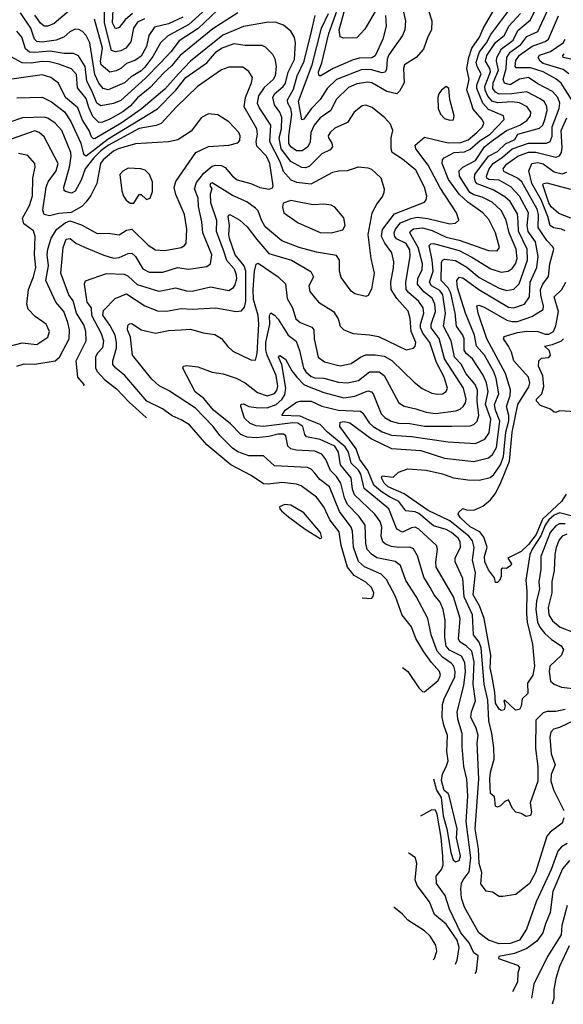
# Model space of a CAD drawing. Extents: x 1308313 to 1441400, y 959662 to 1036319.
# Tile 99 of 256: x 1366061 to 1369035, y 978064 to 983451. Entities that reach past the tile are written whole.
import ezdxf

# ---------------------------------------------------------------- set-up
doc = ezdxf.new("R2010")
doc.units = 0

msp = doc.modelspace()

# ---------------------------------------------------------------- linework, layer by layer
at = {"layer": '0CON10XD'}
for points in [[(1368277.9, 983565), (1368315.3, 983445), (1368313.5, 983396.5), (1368293.2, 983356.8), (1368270.8, 983289.2), (1368229.5, 983245), (1368166.9, 983205), (1368160.4, 983185), (1368163.8, 983105), (1368138.9, 983061.1), (1368123.9, 983046.1), (1368069, 983059), (1367986.9, 983105), (1367965, 983110.4), (1367905, 983099.6), (1367860.4, 983079.6), (1367792, 983015), (1367764, 982955), (1367705, 982913.8), (1367673, 982875), (1367653.5, 982835), (1367649.5, 982780.5), (1367635, 982753.6), (1367606.4, 982733.6), (1367575, 982733.8), (1367545, 982755.2), (1367534.4, 982774.4), (1367533.6, 982815), (1367550.8, 982935), (1367545.4, 982965), (1367527.5, 982995), (1367526.9, 983013.1), (1367559, 983071), (1367578.6, 983145), (1367616.7, 983225), (1367656.8, 983386.8), (1367676.8, 983475)], [(1368005, 983495.4), (1367949.7, 983400.3), (1367905, 983352.2), (1367835, 983350), (1367815, 983357.5), (1367809.6, 983395), (1367858.3, 983575)], [(1367176.5, 983535), (1367037.6, 983402.4), (1366932.9, 983335), (1366887.8, 983275), (1366831.8, 983215), (1366749.1, 983130.9), (1366615, 983009.6), (1366575, 982992), (1366505, 982980), (1366484.2, 982994.2), (1366458.3, 983058.3), (1366428, 983115), (1366419.3, 983195), (1366383.4, 983253.4), (1366355, 983266.6), (1366305, 983267.2), (1366228.3, 983278.3), (1366145, 983271.1), (1366114.4, 983274.4), (1366092.3, 983292.3), (1366073, 983355), (1366045, 983389.4)], [(1367096.9, 983525), (1366987.4, 983425), (1366869.2, 983360.8), (1366831, 983325), (1366789.9, 983250.1), (1366745, 983191.9), (1366725, 983172.4), (1366670.7, 983139.3), (1366635, 983105.7), (1366545, 983066.8), (1366518, 983075), (1366495, 983104.7), (1366471.6, 983151.6), (1366445.2, 983325), (1366425.2, 983365.2), (1366405, 983386.2), (1366385, 983397.9), (1366365, 983399.6), (1366335, 983385.4), (1366303.4, 983356.6), (1366260.7, 983339.3), (1366185, 983328.9), (1366155, 983331.6), (1366141.9, 983345), (1366121.8, 983405), (1366065, 983489.4)], [(1366345, 983511.3), (1366249.1, 983430.9), (1366215, 983416), (1366195, 983416.6), (1366175, 983433.1), (1366145, 983475.9)], [(1366743.9, 983456.1), (1366705, 983438.6), (1366683.7, 983405), (1366669.8, 983330.2), (1366642.5, 983295), (1366615, 983280.9), (1366585, 983275.8), (1366563.5, 983283.5), (1366524.6, 983435), (1366525.1, 983505)], [(1366677.8, 983485), (1366638.7, 983451.3), (1366605, 983408.8), (1366585, 983401.3), (1366568.5, 983435), (1366572.1, 983505)], [(1368324.8, 979296.9), (1368341.2, 979235), (1368366.4, 979196.4), (1368378.6, 979095), (1368397.3, 979025), (1368420, 978895), (1368432.2, 978855), (1368445, 978843.6), (1368465, 978851.8), (1368472.9, 978877.1), (1368451.6, 978975), (1368455.2, 979025), (1368410, 979205), (1368405, 979217.5), (1368383, 979233), (1368369.5, 979289.5), (1368374.3, 979325.7), (1368395, 979363.3), (1368404.5, 979395.5), (1368397.7, 979447.7), (1368402.3, 979535), (1368381, 979591), (1368372.3, 979635), (1368374.8, 979705), (1368384.1, 979735.9), (1368441.7, 979855), (1368444.2, 979885), (1368435.9, 979915), (1368421.4, 979931.4), (1368373.3, 979963.3), (1368345.5, 979995.5), (1368312.9, 980085), (1368294.7, 980175), (1368230.5, 980295), (1368173.8, 980383.8), (1368143.9, 980465), (1368115, 980486.8), (1368015, 980507.8), (1367985, 980527.4), (1367962.9, 980552.9), (1367954.5, 980585), (1367951, 980685), (1367916.5, 980735), (1367855, 980798.6), (1367837.2, 980835), (1367818.9, 980915), (1367795, 980952.2), (1367761.3, 980985), (1367735.8, 981045.8), (1367715, 981073.5), (1367675, 981090), (1367575, 981095.6), (1367543.9, 981103.9), (1367527.7, 981117.7), (1367517.9, 981175), (1367505, 981183.8), (1367475, 981184.2), (1367425, 981171.5), (1367355, 981164.4), (1367305, 981167.5), (1367271, 981181), (1367215, 981239.8), (1367122.4, 981315), (1367069, 981379), (1367020.8, 981415), (1366954.4, 981545), (1366956.7, 981555), (1366975, 981558.9), (1367035, 981551.2), (1367115, 981523.5), (1367175, 981513.3), (1367245, 981490), (1367295, 981464.2), (1367361.7, 981411.7), (1367415, 981393.4), (1367455, 981406.1), (1367467.5, 981422.5), (1367473.2, 981446.8), (1367464.2, 981505), (1367415.1, 981615), (1367408.1, 981645), (1367408.6, 981685), (1367429.4, 981785), (1367427.1, 981832.9), (1367435, 981846.9), (1367455, 981835.5), (1367475, 981812.1), (1367530, 981725), (1367572.9, 981692.9), (1367592.2, 981642.2), (1367613.2, 981545), (1367625.7, 981525), (1367655, 981499.2), (1367675, 981492.3), (1367725, 981490.6), (1367805, 981468), (1367855, 981465.2), (1367915, 981478.1), (1367974.8, 981525.2), (1368027.5, 981525), (1368054.8, 981504.8), (1368135, 981354.4), (1368165, 981336.1), (1368227.7, 981322.3), (1368285, 981304.3), (1368335, 981297.3), (1368447.9, 981312.1), (1368470, 981320), (1368487.7, 981335), (1368500.8, 981355), (1368504.3, 981375.7), (1368489.4, 981435), (1368385.9, 981595), (1368356.7, 981706.7), (1368312.9, 981765), (1368312.1, 981785), (1368335.6, 981854.4), (1368331.6, 981895), (1368317.6, 981927.6), (1368272, 981962), (1368237.2, 982005), (1368238.8, 982035), (1368263.5, 982085), (1368265.2, 982114.8), (1368241.9, 982205), (1368195.8, 982285), (1368199.1, 982295), (1368215, 982307.3), (1368265, 982313.2), (1368318.2, 982298.2), (1368395, 982261.4), (1368465, 982245.8), (1368625, 982189.2), (1368673, 982187), (1368686.1, 982205), (1368665, 982284.3), (1368628.1, 982358.1), (1368595, 982394.2), (1368512.1, 982452.1), (1368465.9, 982495.9), (1368406.7, 982576.7), (1368371.7, 982665), (1368374.7, 982685), (1368383.8, 982695), (1368438.1, 982725), (1368495, 982727.9), (1368525, 982742.8), (1368579.4, 982790.6), (1368635.2, 982825), (1368711.1, 982905), (1368708.1, 982925), (1368625, 982960.7), (1368594.9, 982994.9), (1368561.1, 983075), (1368562.8, 983095), (1368585.1, 983155), (1368563.7, 983195), (1368558.9, 983218.9), (1368576.2, 983275), (1368614.9, 983325), (1368638.9, 983371.1), (1368737.7, 983502.3)], [(1369038.7, 979085), (1369029.5, 979055), (1368963.6, 979006.4), (1368945, 978984.5), (1368883.3, 978785), (1368850, 978725), (1368775, 978665.7), (1368705, 978653.1), (1368685, 978654.4), (1368647.4, 978677.4), (1368613.2, 978683.2), (1368583.8, 978723.8), (1368590.2, 978785), (1368575.4, 978835), (1368571.4, 978915), (1368552.6, 979025), (1368572.7, 979295), (1368563.5, 979495), (1368568.6, 979535), (1368558.1, 979575), (1368530, 979635), (1368533.3, 979665), (1368555.2, 979725), (1368542.8, 979815), (1368548.3, 979938.3), (1368535.5, 979995.5), (1368504.1, 980025), (1368471.4, 980045), (1368461.8, 980061.8), (1368471, 980175), (1368434, 980294), (1368339.5, 980455), (1368337.4, 980485), (1368347.7, 980555), (1368341.8, 980575), (1368245, 980663.5), (1368225, 980674.7), (1368205, 980671.9), (1368155, 980648), (1368125, 980663.9), (1368079.8, 980775), (1367945.4, 980885.4), (1367927.8, 980965), (1367915, 980986.8), (1367874.2, 981025), (1367860.3, 981085), (1367842.4, 981115), (1367745.6, 981195), (1367705, 981236.4), (1367645, 981260.2), (1367595, 981282.2), (1367496.2, 981286.2), (1367514.2, 981315), (1367575, 981358.5), (1367595.3, 981364.7), (1367655, 981363.9), (1367715, 981336.9), (1367805, 981314.9), (1367925, 981308.8), (1367938.2, 981298.2), (1367973.8, 981245), (1367995.6, 981225.6), (1368045, 981195.9), (1368095, 981177.9), (1368205, 981171.3), (1368405, 981141), (1368555, 981131.7), (1368605, 981155.9), (1368628.9, 981191.1), (1368637.9, 981265), (1368609.5, 981345), (1368623.7, 981416.3), (1368614.4, 981464.4), (1368596.1, 981506.1), (1368538.3, 981595), (1368503.4, 981625), (1368492.5, 981642.5), (1368492.1, 981705), (1368485.2, 981725), (1368451.6, 981775), (1368444.3, 981845), (1368420.2, 981955), (1368404.6, 981985), (1368366.8, 982025), (1368369.5, 982120.5), (1368374.9, 982135.1), (1368385, 982141.4), (1368445, 982133), (1368507.4, 982097.4), (1368575, 982041.2), (1368685, 981981.7), (1368725, 981969), (1368765, 981977.6), (1368793.8, 982006.2), (1368839.6, 982135), (1368836.8, 982195), (1368789.4, 982295), (1368788.3, 982345), (1368785, 982389.1), (1368745, 982456.6), (1368715, 982482.4), (1368650.5, 982520.5), (1368563.8, 982553.8), (1368553.9, 982565), (1368548.8, 982585), (1368551.7, 982605), (1368625, 982703.8), (1368675, 982730), (1368718.6, 982771.4), (1368769.6, 982795), (1368785.4, 982825), (1368905, 982857.4), (1368922.3, 982875), (1368933.9, 982905), (1368945.9, 982955), (1368944.8, 982974.8), (1368931.3, 983001.3), (1368909, 983019), (1368835, 983056.2), (1368754.3, 983045.7), (1368685, 983044.3), (1368664.2, 983054.2), (1368649.5, 983075), (1368652.2, 983105), (1368680, 983175), (1368669.1, 983225), (1368670.6, 983245), (1368697.7, 983292.3), (1368760.2, 983339.8), (1368786.9, 983393.1), (1368855, 983450.7), (1368886.6, 983515)], [(1368153.5, 983523.5), (1368170.9, 983445), (1368167.5, 983395), (1368155.9, 983365), (1368080.6, 983259.4), (1368072.2, 983235), (1368068.6, 983181.4), (1368060.9, 983165), (1368045, 983160), (1367985, 983177.1), (1367935, 983178.7), (1367795, 983124.1), (1367742.4, 983075), (1367705, 983014.7), (1367656.6, 982963.4), (1367615, 982906.9), (1367605, 982903.3), (1367586.9, 983005), (1367660.5, 983205), (1367712.5, 983405), (1367750, 983485)], [(1368062.9, 983475), (1368066.2, 983415), (1368047.1, 983345), (1368005, 983253.3), (1367987.3, 983242.7), (1367919.6, 983240.4), (1367885, 983230.8), (1367775.4, 983184.6), (1367705, 983141.9), (1367697.5, 983147.5), (1367695.3, 983165.3), (1367714.3, 983215), (1367752, 983375), (1367817.1, 983555)], [(1369045, 979677.2), (1368995, 979666), (1368946.1, 979666.1), (1368925, 979658.5), (1368885, 979618.5), (1368883.1, 979463.1), (1368895.6, 979365), (1368895.2, 979284.8), (1368853.4, 979166.6), (1368861.9, 979115), (1368855, 979096.2), (1368831.7, 979091.7), (1368805, 979108.8), (1368775, 979116.2), (1368756.2, 979135), (1368735, 979182.5), (1368715, 979173.3), (1368690.8, 979149.2), (1368675, 979143.3), (1368665, 979147.5), (1368658.6, 979198.6), (1368636.9, 979216.9), (1368632.3, 979295), (1368636, 979335), (1368656.8, 979405), (1368655, 979466.7), (1368644.6, 979545), (1368627, 979615), (1368621.9, 979728.1), (1368602.5, 979815), (1368585.1, 980015.1), (1368575, 980045.9), (1368544.3, 980085), (1368537.7, 980195), (1368493.6, 980293.6), (1368485, 980394.3), (1368442.6, 980485), (1368443.1, 980505), (1368472.7, 980565), (1368471.7, 980595), (1368459.2, 980615), (1368424.2, 980645), (1368395, 980661.4), (1368325, 980682), (1368245, 980750.2), (1368225, 980758.9), (1368173.5, 980763.5), (1368135.3, 980815.3), (1368085, 980840.1), (1368039, 980869), (1367999, 980905), (1367965, 980984.1), (1367921.2, 981045), (1367902.7, 981102.7), (1367812.7, 981225), (1367815, 981250), (1367836.9, 981253.1), (1367868, 981245), (1367985, 981157.4), (1368094.5, 981104.5), (1368255, 981093.3), (1368385, 981052.5), (1368545, 981033.3), (1368626.2, 981053.8), (1368647.4, 981072.6), (1368669, 981111), (1368688.6, 981255), (1368665, 981315.3), (1368659.3, 981345), (1368681.7, 981405), (1368668, 981488), (1368654.2, 981525), (1368604.1, 981615), (1368560.8, 981665), (1368549.1, 981725), (1368499.6, 981845), (1368455.8, 981985), (1368452.4, 982025), (1368465, 982042.3), (1368485, 982039.1), (1368572.1, 981975), (1368735, 981878.9), (1368765.3, 981875.3), (1368822.3, 981895), (1368850.5, 981935), (1368854, 982015), (1368889.5, 982095), (1368898.1, 982155), (1368882.5, 982235), (1368843.2, 982293.2), (1368836.9, 982325), (1368845.1, 982395.1), (1368795, 982485.7), (1368747.5, 982537.5), (1368684.2, 982574.2), (1368627.4, 982577.4), (1368616.2, 982585), (1368615.7, 982595.7), (1368630, 982635), (1368651.6, 982665), (1368701.6, 982698.4), (1368755, 982744.6), (1368845, 982775.3), (1368942.5, 982775), (1368963.1, 982785), (1368973.2, 982813.2), (1368973.2, 982865), (1369012.5, 982965), (1369015.8, 982995), (1369004.4, 983025), (1368975, 983059), (1368895, 983101.3), (1368845.4, 983135.4), (1368795, 983125.5), (1368745, 983094.8), (1368714.1, 983104.1), (1368706.9, 983125), (1368722.3, 983185), (1368725.3, 983244.7), (1368745, 983273.9), (1368803.2, 983315), (1368835, 983359.6), (1368895, 983386.8), (1368951.9, 983508.1)], [(1367255, 983488.4), (1367118.2, 983401.8), (1366940, 983255), (1366891.9, 983198.1), (1366849.1, 983160.9), (1366775, 983080.5), (1366705, 983023.6), (1366665, 982978.2), (1366625, 982947), (1366555, 982907.4), (1366515, 982891.1), (1366495, 982889.6), (1366461.5, 982921.5), (1366440.3, 982970.3), (1366425, 983019.5), (1366377.7, 983077.7), (1366371.7, 983151.7), (1366345, 983181.6), (1366275, 983208.5), (1366225, 983220), (1366185, 983222.7), (1366125, 983212.7), (1366075, 983214.4), (1366015, 983248.8)], [(1366954.4, 983465.6), (1366875, 983427.8), (1366799.4, 983410.6), (1366767.6, 983365), (1366754.5, 983305), (1366725, 983252.6), (1366695, 983230), (1366645, 983211.2), (1366615, 983183.8), (1366589.2, 983170.8), (1366553.7, 983163.7), (1366507.2, 983205), (1366504, 983225), (1366514.9, 983294.9), (1366470.9, 983455)], [(1368154.6, 979906), (1368185, 979885.6), (1368244.8, 979794.8), (1368265, 979776.1), (1368275, 979774.6), (1368350.7, 979835), (1368364.1, 979865), (1368358.2, 979885), (1368313.2, 979935), (1368272.6, 979992.6), (1368229.2, 980065), (1368205, 980128.9), (1368153.3, 980193.3), (1368117.5, 980295), (1368067.8, 980387.8), (1368037.8, 980417.8), (1367947.8, 980457.8), (1367915, 980486.8), (1367887.2, 980565), (1367882.6, 980652.6), (1367874.6, 980674.6), (1367811.2, 980761.2), (1367756.2, 980895), (1367703.4, 980935), (1367675, 980970), (1367655, 980992.7), (1367635, 981001.8), (1367455, 981011.2), (1367395, 981065.4), (1367315, 981065.8), (1367255, 981086.9), (1367226.3, 981106.3), (1367156.5, 981176.5), (1367119, 981225), (1367023.5, 981325), (1366875, 981421.9), (1366825, 981447.8), (1366784.1, 981485), (1366679.2, 981615), (1366667.6, 981715), (1366650.6, 981755), (1366652.5, 981777.5), (1366662.7, 981787.3), (1366675, 981788.8), (1366725.3, 981755.3), (1366805, 981736.2), (1366875, 981750.3), (1366945, 981755.3), (1366995, 981758.7), (1367065, 981738.5), (1367128.6, 981728.6), (1367165, 981707.1), (1367197.3, 981665), (1367228.1, 981638.1), (1367325, 981589.5), (1367351.3, 981588.7), (1367361.2, 981625), (1367369.2, 981785), (1367365, 981832.9), (1367341.1, 981921.1), (1367338.2, 981975), (1367344.9, 982075.1), (1367355.6, 982114.4), (1367365, 982120), (1367475, 982043.8), (1367515.2, 982005.2), (1367523.9, 981925), (1367553.6, 981875), (1367571.2, 981815), (1367595, 981794.3), (1367659.2, 981769.2), (1367670, 981755), (1367672.4, 981705), (1367694.6, 981605), (1367729.5, 981579.5), (1367815, 981557.7), (1367875, 981569.7), (1367925, 981604.7), (1367955, 981616.8), (1368005, 981618.1), (1368055, 981610), (1368096.2, 981586.2), (1368218.3, 981468.3), (1368263.1, 981433.1), (1368315, 981408.5), (1368345, 981402), (1368375, 981404.6), (1368393.6, 981416.4), (1368401.3, 981435), (1368382.4, 981495), (1368340.9, 981575), (1368305, 981686), (1368266.5, 981736.5), (1368254, 981765), (1368254.2, 981785.8), (1368271.7, 981845), (1368268.5, 981875), (1368245, 981909.2), (1368188, 981958), (1368175.9, 981975.9), (1368173.1, 982015), (1368197.2, 982155), (1368195, 982192.5), (1368175, 982225.9), (1368123.2, 982253.2), (1368112.6, 982265), (1368110.2, 982285), (1368116.8, 982305), (1368145, 982339.3), (1368203.6, 982363.6), (1368235, 982370), (1368293.9, 982363.9), (1368415, 982334.7), (1368445, 982337.8), (1368462.9, 982355), (1368450.4, 982395), (1368361.4, 982531.4), (1368296.4, 982655), (1368228.5, 982745), (1368224.6, 982765), (1368275, 982808.8), (1368405, 982778), (1368475, 982780), (1368515, 982794.5), (1368562.9, 982835), (1368593, 982865), (1368599.5, 982885), (1368590.8, 982905), (1368541.6, 982961.6), (1368520.5, 983030.5), (1368507.4, 983067.4), (1368520.8, 983125), (1368507.1, 983185), (1368517.6, 983245), (1368535.3, 983294.7), (1368576.7, 983355), (1368596.5, 983403.5), (1368648.8, 983495)], [(1369056.9, 978943.1), (1369025, 978925.9), (1369005, 978902.3), (1368968.1, 978801.9), (1368886, 978625), (1368833.9, 978475), (1368795.4, 978415), (1368745, 978396.7), (1368685, 978395.2), (1368625, 978415.2), (1368573.2, 978455), (1368495, 978595.3), (1368478.5, 978645), (1368473.8, 978696.2), (1368478.8, 978725), (1368486.9, 978745), (1368520.8, 978789.2), (1368529.6, 978865), (1368503, 979065), (1368513.4, 979203.4), (1368507.3, 979295), (1368491.7, 979365), (1368481.5, 979475), (1368482, 979545), (1368457.6, 979625), (1368454.5, 979665), (1368490.9, 979809.1), (1368499.2, 979885), (1368497.1, 979935), (1368478.3, 979968.3), (1368412, 980002), (1368395, 980023.9), (1368387.6, 980072.4), (1368389.6, 980165), (1368378.5, 980225), (1368361.6, 980265), (1368328.9, 980305), (1368306.7, 980345), (1368271.7, 980401.7), (1368237.5, 980517.5), (1368215.6, 980555.6), (1368195, 980565.3), (1368135, 980563.8), (1368095, 980569.7), (1368061.9, 980581.9), (1368047.3, 980595), (1368038.4, 980625), (1368042.6, 980675), (1368032.7, 980705), (1368003.3, 980745), (1367892.5, 980852.5), (1367881.9, 980881.9), (1367874.2, 980945), (1367816.5, 981015), (1367805.2, 981085), (1367785, 981117.5), (1367705, 981153.9), (1367629.7, 981169.7), (1367621, 981181), (1367609.3, 981225), (1367583.6, 981243.6), (1367555, 981246.1), (1367395, 981226.4), (1367355, 981229.8), (1367321.7, 981241.7), (1367290.9, 981270.9), (1367270.5, 981335), (1367272.4, 981347.6), (1367285, 981349.6), (1367315.7, 981335.7), (1367355, 981328.9), (1367415, 981328.2), (1367465, 981346.7), (1367496, 981374), (1367511.2, 981398.8), (1367517.2, 981435), (1367494.4, 981565), (1367476.9, 981605), (1367485, 981614.3), (1367515, 981593.5), (1367550.2, 981530.2), (1367577.3, 981495), (1367615, 981455.6), (1367635, 981445.4), (1367725, 981411), (1367835, 981383.1), (1367895, 981390.7), (1367965, 981420), (1367985.6, 981415.6), (1367995.3, 981405), (1368039.5, 981295), (1368058.2, 981275), (1368093.3, 981255), (1368133.2, 981243.2), (1368195, 981242), (1368275, 981228), (1368425, 981226.8), (1368525, 981229.2), (1368545, 981236.7), (1368564.7, 981255), (1368573.6, 981285), (1368564.2, 981365), (1368565.5, 981425), (1368553.3, 981455), (1368504.1, 981514.1), (1368477.1, 981567.1), (1368440, 981605), (1368421.7, 981695), (1368380.5, 981775), (1368391.4, 981845), (1368375.1, 981945.1), (1368359.2, 981969.2), (1368314.8, 981995), (1368303.9, 982015), (1368323.1, 982075), (1368317.6, 982135), (1368300.4, 982215), (1368310.8, 982225), (1368325, 982226.1), (1368465, 982187.9), (1368535, 982152.4), (1368638.1, 982088.1), (1368695, 982069.2), (1368734, 982076), (1368755, 982090.6), (1368774, 982116), (1368781.9, 982145), (1368777.4, 982195), (1368738, 982285), (1368721.7, 982355), (1368695, 982407.2), (1368645, 982452.2), (1368591.1, 982481.1), (1368545, 982492.4), (1368524.2, 982505), (1368467.1, 982595), (1368465.2, 982624.8), (1368485.5, 982644.5), (1368555, 982680.9), (1368604.8, 982755), (1368640.3, 982785), (1368725, 982844.2), (1368796.7, 982875), (1368835, 982900.2), (1368855.3, 982925), (1368857.4, 982945), (1368838.2, 982975), (1368795.7, 982995.7), (1368755, 983002.8), (1368675, 982995.8), (1368645, 983005.5), (1368622.1, 983032.1), (1368607.5, 983065), (1368605.3, 983085), (1368615.8, 983115), (1368636, 983166), (1368632.6, 983185), (1368610.3, 983225), (1368617, 983255), (1368665, 983326), (1368712.8, 983367.2), (1368737.7, 983415), (1368801.7, 983485)], [(1369079.8, 983015), (1369023.9, 983103.9), (1368995, 983127.9), (1368925, 983165.9), (1368855, 983188.5), (1368777.5, 983187.5), (1368771, 983195), (1368775, 983228.8), (1368795, 983258), (1368865, 983306.1), (1368935, 983332.1), (1368953.8, 983345), (1369008, 983472)], [(1367934.7, 980288.4), (1367985, 980284.4), (1367995.3, 980294.7), (1367998.9, 980315), (1367985.4, 980345), (1367955, 980373.5), (1367891, 980411), (1367855.4, 980455.4), (1367820, 980575), (1367809.2, 980649.2), (1367758.5, 980715), (1367725.1, 980785.1), (1367685, 980838.2), (1367600.6, 980900.6), (1367575, 980909.8), (1367495, 980919.6), (1367420.6, 980909.4), (1367395, 980912.1), (1367327.9, 980957.9), (1367216.8, 981015), (1367084.7, 981125), (1366990.4, 981235), (1366945, 981262.8), (1366895, 981283.3), (1366842.9, 981322.9), (1366756.2, 981365), (1366636.6, 981505), (1366587.2, 981545), (1366571.6, 981565), (1366570.6, 981585), (1366591.7, 981655), (1366591.5, 981685), (1366583.3, 981725), (1366555, 981780.6), (1366515.6, 981835), (1366520.6, 981859.4), (1366584.4, 981925.6), (1366645, 981951.4), (1366745, 981886.2), (1366815, 981858.8), (1366865, 981856.4), (1366945, 981871.6), (1367005, 981868.1), (1367135, 981874.7), (1367245, 981853.9), (1367275, 981858.5), (1367291.2, 981878.8), (1367297.9, 981912.1), (1367299.1, 982075), (1367289.4, 982105), (1367240.3, 982165), (1367209.6, 982255), (1367205.2, 982275.2), (1367209.4, 982325), (1367201.8, 982375), (1367205, 982382.9), (1367215, 982383.1), (1367265.6, 982355), (1367305, 982318.2), (1367358.2, 982248.2), (1367425, 982171.6), (1367547.8, 982135), (1367654.3, 982074.3), (1367669.2, 982045), (1367642.9, 981995), (1367649.2, 981965), (1367695, 981905.6), (1367777.5, 981855), (1367803.5, 981815), (1367814.4, 981775), (1367834.7, 981754.7), (1367885, 981734.6), (1367975, 981727.6), (1368025, 981717.5), (1368175, 981645.4), (1368215, 981654.7), (1368225, 981665.6), (1368229, 981685), (1368202.8, 981745), (1368196.5, 981816.5), (1368186.4, 981856.4), (1368125.2, 981925), (1368094, 981975), (1368091.3, 982015), (1368106.5, 982093.5), (1368107.3, 982127.3), (1368096.7, 982175), (1368058, 982228), (1368040.5, 982265), (1368046.4, 982303.6), (1368111.2, 982388.8), (1368275, 982453.1), (1368285.4, 982465), (1368288.4, 982485), (1368275.7, 982535), (1368228, 982628), (1368155, 982688.8), (1368099.6, 982725), (1368094, 982745), (1368093.5, 982805), (1368103.1, 982845), (1368088.9, 982878.9), (1368058.1, 982915), (1367990.2, 982970.2), (1367955.7, 982984.3), (1367935, 982980.6), (1367891.5, 982945), (1367855, 982888.2), (1367785, 982858.2), (1367759.1, 982835), (1367748.8, 982815), (1367750.4, 982805), (1367769.7, 982775), (1367773.2, 982755), (1367760.3, 982739.7), (1367715, 982716.7), (1367681.7, 982685), (1367645, 982647.4), (1367625, 982640.8), (1367605, 982642.8), (1367545.4, 982675.4), (1367491.1, 982745), (1367480.5, 982805), (1367494.3, 982855), (1367495.7, 982915.7), (1367485.2, 982945), (1367454.3, 982985), (1367446, 983025), (1367455.7, 983045), (1367502.3, 983085), (1367515.1, 983104.9), (1367530.7, 983165), (1367563.9, 983233.9), (1367570.2, 983325), (1367564.7, 983354.7), (1367545, 983388.6), (1367505, 983422.1), (1367465, 983436.4), (1367422.7, 983437.3), (1367285, 983413.8), (1367172.6, 983367.4), (1366995.1, 983224.9), (1366930.3, 983155), (1366855, 983071.7), (1366725, 982961.7), (1366616, 982885), (1366475, 982800.5), (1366465, 982800), (1366455, 982809.5), (1366442.2, 982845), (1366405, 982902), (1366379.1, 982969.1), (1366311.3, 983025), (1366273.7, 983103.7), (1366231.5, 983135), (1366185, 983149.8), (1365955, 983117.5)], [(1369064.9, 983154.9), (1369035, 983179.7), (1368925, 983212), (1368908.9, 983225), (1368898.3, 983245), (1368905, 983257.1), (1368965, 983277.7), (1369034.3, 983325), (1369044.4, 983345)], [(1366045, 983024.1), (1366185, 983027.5), (1366235, 983001.9), (1366307.2, 982947.2), (1366341.3, 982895), (1366395.6, 982775.6), (1366410.2, 982715), (1366425, 982706.1), (1366545, 982799.4), (1366815, 982964.5), (1366916.3, 983065), (1366970.7, 983135), (1367085.7, 983215), (1367135.2, 983275), (1367165, 983294.8), (1367235, 983321.4), (1367295, 983312.8), (1367385, 983312.7), (1367405, 983303.3), (1367445, 983262.9), (1367457.5, 983237.5), (1367464.7, 983195), (1367458.3, 983145), (1367447.4, 983125), (1367399.2, 983080.8), (1367367.2, 983035), (1367360, 982995), (1367373, 982965), (1367434, 982875), (1367428.1, 982785), (1367485.1, 982675), (1367502.8, 982622.8), (1367545, 982575.2), (1367575, 982562.6), (1367655, 982553.8), (1367775, 982616.6), (1367805, 982624.7), (1367855, 982625.4), (1367915, 982645.6), (1367965, 982641.4), (1367985, 982633.1), (1368036.6, 982586.6), (1368054.5, 982525), (1368053.5, 982505), (1368046.5, 982485), (1368015.3, 982444.7), (1367987.4, 982392.6), (1367965.2, 982275.2), (1367982.3, 982145), (1368000.5, 982065), (1367985, 981976.7), (1367967.7, 981942.3), (1367955, 981936.7), (1367895, 981951.2), (1367875, 981966), (1367820.4, 982040.4), (1367810.4, 982075), (1367810.5, 982135), (1367795, 982161.6), (1367685, 982178.5), (1367590.8, 982205), (1367495, 982242), (1367405, 982318.5), (1367383.7, 982355), (1367366.6, 982405), (1367351, 982421), (1367304.5, 982454.5), (1367225, 982489.5), (1367115, 982557.9), (1367104.7, 982555), (1367102, 982545), (1367111.5, 982525), (1367104, 982496), (1367105, 982452), (1367137.6, 982355), (1367135.2, 982295), (1367177, 982187), (1367193.4, 982135), (1367235, 982088.6), (1367246.1, 982055), (1367247.1, 982032.9), (1367238.5, 982001.5), (1367225, 981980), (1367205, 981968.2), (1367105, 981987.1), (1367005, 981964.8), (1366975, 981966.2), (1366915, 981981.9), (1366825, 981963.6), (1366705, 982000.4), (1366655, 982048.2), (1366635, 982057.3), (1366535, 982061.7), (1366419.3, 982020.7), (1366413.6, 982005), (1366427.8, 981905), (1366453, 981875), (1366454.8, 981835), (1366507.3, 981735), (1366520.7, 981695), (1366515, 981656.4), (1366485.3, 981625), (1366475.3, 981605), (1366476.7, 981545), (1366486.2, 981523.8), (1366525, 981483.3), (1366591.8, 981431.8), (1366659.3, 981359.3), (1366754, 981275), (1366754.3, 981273.4)], [(1369076.2, 983236.2), (1369034.3, 983245), (1369032.2, 983255), (1369039.5, 983265)], [(1366411.9, 981448.5), (1366414, 981455), (1366380.3, 981495), (1366370.8, 981585), (1366424.2, 981695), (1366424, 981745), (1366411.9, 981781.9), (1366372.3, 981845), (1366353.2, 981913.2), (1366330.5, 981945), (1366287.3, 982065), (1366298.9, 982205), (1366315, 982251.4), (1366336.7, 982255), (1366369.1, 982229.1), (1366415, 982207.3), (1366522.3, 982162.3), (1366575, 982147), (1366605, 982150.2), (1366655, 982172.9), (1366675, 982173.2), (1366695.3, 982155), (1366735, 982088.2), (1366770, 982070), (1366845, 982069.5), (1366925, 982095.3), (1366985, 982086.6), (1367085, 982100.3), (1367105, 982115.8), (1367113.3, 982165), (1367063.6, 982285), (1367058.1, 982345), (1367039.2, 982429.2), (1367037.2, 982475), (1367017.4, 982525), (1367029.3, 982560.7), (1367068.3, 982611.7), (1367115, 982649.2), (1367135, 982654.8), (1367165, 982652.9), (1367185, 982642.1), (1367225, 982594.5), (1367251.4, 982575), (1367325, 982555.8), (1367375, 982533.6), (1367425.6, 982524.4), (1367445, 982531.2), (1367447.9, 982542.1), (1367430, 982665), (1367411.2, 982705), (1367359.2, 982759.2), (1367354.1, 982785), (1367361.5, 982825), (1367358.4, 982855), (1367288.9, 982975), (1367296, 983025), (1367330, 983105), (1367334.6, 983135), (1367315, 983168.1), (1367281.5, 983191.5), (1367205, 983191.5), (1367165, 983176.9), (1367034, 983086), (1366918.7, 982975), (1366835, 982884.2), (1366807.1, 982872.9), (1366715, 982855.4), (1366546.8, 982765), (1366505, 982733.6), (1366466.4, 982695), (1366420.4, 982635), (1366396.8, 982573.2), (1366365, 982513.1), (1366345, 982502.5), (1366311.9, 982511.9), (1366305, 982516.7), (1366303.5, 982535), (1366333.8, 982645), (1366343.5, 982705), (1366340.6, 982725), (1366291.2, 982845), (1366255, 982885.7), (1366215, 982912.3), (1366195, 982917.2), (1366076.5, 982913.5), (1365925, 982863.1)], [(1368415, 982902), (1368435, 982903.3), (1368438.8, 982925), (1368413.8, 983015), (1368408, 983075), (1368395, 983086.2), (1368368, 983065), (1368354.3, 983045), (1368348, 983025), (1368350, 982965), (1368363.8, 982935), (1368385, 982911.2), (1368415, 982902)], [(1366045.4, 981554.8), (1366085, 981567.8), (1366145, 981566.4), (1366255, 981584.1), (1366279.2, 981605), (1366331.4, 981705), (1366332.9, 981755), (1366324.8, 981794.8), (1366303.5, 981855), (1366259.8, 981905), (1366205.2, 982025), (1366218.9, 982105), (1366211.7, 982165), (1366214.8, 982195), (1366234.4, 982255.6), (1366264.1, 982305.9), (1366309.8, 982340.2), (1366335, 982350.8), (1366399.8, 982329.8), (1366485, 982280.8), (1366545, 982283.3), (1366605, 982273.8), (1366645, 982298.9), (1366675, 982304.6), (1366765, 982217.7), (1366805, 982192.3), (1366855, 982189.3), (1366944.7, 982205.3), (1366963.1, 982215), (1366971.2, 982228.8), (1366975.2, 982305), (1366962.9, 982385), (1366915.2, 982495.2), (1366906.9, 982533.1), (1366914.8, 982565.2), (1367024.6, 982725.4), (1367095, 982758.2), (1367205.6, 982764.4), (1367255, 982778), (1367265, 982790), (1367267.7, 982815), (1367259.6, 982835), (1367205, 982892.2), (1367145, 982930), (1367095, 982935.8), (1367055, 982916), (1366998.7, 982841.3), (1366926.2, 982793.8), (1366875, 982782.3), (1366695, 982772.3), (1366600.5, 982745), (1366575, 982732), (1366518.2, 982685), (1366503.5, 982665), (1366483.9, 982555), (1366450.8, 982489.2), (1366425, 982455.2), (1366401, 982429), (1366343.3, 982396.7), (1366275, 982391.1), (1366225, 982378.4), (1366195, 982385.5), (1366188.8, 982408.8), (1366206, 982535), (1366216.6, 982563.4), (1366260.6, 982625), (1366272.2, 982665), (1366195, 982810.6), (1366168.5, 982835), (1366145, 982842.9), (1365983.5, 982786.5)], [(1369135, 980723), (1369015, 980752.4), (1368985, 980740.8), (1368955, 980715.3), (1368935, 980686.4), (1368912.6, 980627.4), (1368864.2, 980555), (1368851.5, 980525), (1368830.5, 980385), (1368835.5, 980325), (1368832.8, 980202.8), (1368837.7, 980155), (1368866.2, 980035), (1368878.1, 979915), (1368868.1, 979865), (1368838.6, 979821.4), (1368840.8, 979765), (1368810.6, 979735), (1368804.4, 979695), (1368795, 979676.2), (1368774.2, 979674.2), (1368715, 979727.5), (1368710, 979725), (1368716.7, 979696.7), (1368711.2, 979675), (1368695, 979670.8), (1368685, 979678.1), (1368665, 979711.4), (1368661.3, 979771.3), (1368643.7, 979863.7), (1368635.7, 979905), (1368637.8, 979975), (1368601.7, 980175), (1368577.4, 980245), (1368542, 980305), (1368554, 980424), (1368538.6, 980495), (1368546.9, 980563.1), (1368539.2, 980599.2), (1368517.7, 980625), (1368415, 980710.2), (1368295.6, 980765), (1368165, 980857), (1368076.1, 980895), (1368056, 980915), (1368040, 980945), (1368044.3, 980955.7), (1368105, 980947.5), (1368133.8, 980975), (1368185, 980994.6), (1368285, 980985.9), (1368375, 980965.8), (1368435, 980944.7), (1368513.1, 980933.1), (1368575, 980931.8), (1368635, 980946.8), (1368655, 980963.5), (1368690.9, 981015), (1368707.8, 981062.2), (1368720.5, 981195), (1368736.5, 981256.5), (1368736.6, 981285), (1368724.5, 981335), (1368743.6, 981395), (1368745.4, 981425.4), (1368719.5, 981515), (1368616, 981706), (1368568.9, 981845), (1368562.5, 981885), (1368575, 981889.2), (1368605, 981876.5), (1368726.7, 981806.7), (1368755, 981799.1), (1368785, 981800), (1368862.9, 981827.1), (1368924.7, 981865.3), (1368926.7, 981885), (1368911.6, 981941.6), (1368910.2, 981975), (1368922.9, 982005), (1368953.5, 982046.5), (1368961.7, 982115), (1368983.4, 982195), (1368978.6, 982208.6), (1368945, 982242.4), (1368896.7, 982315), (1368899.6, 982385), (1368892.6, 982415), (1368807.3, 982565), (1368785.1, 982585.1), (1368710.2, 982620.2), (1368705.7, 982635), (1368725, 982660), (1368785.9, 982704.1), (1368845, 982727.4), (1368885, 982726.8), (1368995, 982699.2), (1369014, 982706), (1369024.8, 982725.2), (1369028.5, 982751.5), (1369024, 982845), (1369054.6, 982914.6)], [(1366005.2, 981664.8), (1366075, 981683.1), (1366155.3, 981674.7), (1366215, 981713.6), (1366223.8, 981745), (1366205.5, 981785), (1366146.6, 981826.6), (1366108.1, 981868.1), (1366100, 981895), (1366109.4, 981975), (1366137.7, 982045), (1366149.6, 982095), (1366141.6, 982165), (1366145.9, 982265.9), (1366136.7, 982296.7), (1366083.2, 982335), (1366077.5, 982365), (1366114.3, 982435), (1366132.2, 982487.8), (1366133.8, 982586.2), (1366146.5, 982645), (1366144.7, 982664.7), (1366105, 982708.2), (1366055, 982719.6)], [(1369045, 982295.3), (1369025, 982305.2), (1368982, 982312), (1368963.5, 982325), (1368950.6, 982375), (1368913.8, 982465), (1368863.1, 982555), (1368845.7, 982624.3), (1368862.7, 982665), (1368895, 982670.3), (1368925, 982661.9), (1368985, 982618.7), (1369028.3, 982608.3), (1369055, 982617.7)], [(1366685, 982447.1), (1366715, 982494.5), (1366725.7, 982495), (1366755, 982466.9), (1366775.3, 982474.7), (1366788.5, 982511.5), (1366787.3, 982565), (1366772.2, 982605), (1366747.7, 982627.7), (1366724.5, 982635.5), (1366655, 982638.9), (1366625, 982621.9), (1366610, 982605), (1366620, 982515), (1366629.2, 982485), (1366643.4, 982463.4), (1366665, 982448.1), (1366685, 982447.1)], [(1369075.7, 982365.7), (1369011.2, 982391.2), (1368967.9, 982427.9), (1368955, 982449.8), (1368922.3, 982547.7), (1368926.9, 982555), (1368945, 982559.2), (1369075, 982524.5)], [(1367765, 982284.5), (1367829.3, 982300.7), (1367841.9, 982325), (1367835, 982366.7), (1367785, 982425.7), (1367765, 982435.7), (1367725, 982442.5), (1367665, 982438.2), (1367545, 982462.5), (1367501.9, 982448.1), (1367498.1, 982425), (1367506.9, 982395), (1367585, 982340), (1367705, 982287.3), (1367765, 982284.5)], [(1369050.4, 980855), (1369025.2, 980814.8), (1368922.1, 980717.9), (1368886.6, 980635), (1368845, 980580.1), (1368805, 980541.7), (1368732, 980505), (1368752, 980475), (1368748, 980465), (1368725, 980448), (1368705, 980451.2), (1368694.3, 980445), (1368694.3, 980405), (1368686.3, 980383.7), (1368675, 980371.2), (1368665, 980372.5), (1368658, 980398), (1368625, 980440.6), (1368606.2, 980485), (1368604.8, 980515), (1368618.8, 980565), (1368600.8, 980620.8), (1368578.3, 980648.3), (1368525, 980675.9), (1368472.9, 980725), (1368460, 980745), (1368462.7, 980757.3), (1368485, 980776.7), (1368505, 980769.2), (1368545, 980766.9), (1368595, 980789.6), (1368636.5, 980823.5), (1368662.7, 980857.3), (1368690.4, 980909.6), (1368740.3, 981035), (1368756.1, 981195), (1368786.7, 981345), (1368846.6, 981443.4), (1368852.5, 981465), (1368844.5, 981495), (1368763.9, 981585), (1368751.5, 981631.5), (1368736.1, 981665), (1368707.3, 981705), (1368711.5, 981718.5), (1368785, 981739.5), (1368835, 981746.7), (1368895, 981746.1), (1368935, 981730.4), (1368955, 981729.8), (1368981.6, 981745), (1368994.1, 981775.9), (1369008.8, 981855), (1368985.8, 981935), (1369027.6, 981975), (1369048, 982015)], [(1369105.8, 981305), (1369015, 981310.6), (1368995, 981301.9), (1368985, 981303.9), (1368965, 981320.1), (1368909.7, 981339.7), (1368887.5, 981365), (1368889.2, 981375), (1368917.9, 981405), (1368929.4, 981445), (1368922.9, 981502.9), (1368899.6, 981555), (1368901.1, 981585), (1368915, 981598.5), (1368955, 981602.9), (1368965.4, 981615), (1368958.8, 981638.8), (1368932.5, 981665), (1368975, 981673.3), (1369025, 981693.9), (1369036.8, 981705)], [(1367705, 980612.2), (1367714, 980616), (1367706.1, 980645), (1367615, 980752.9), (1367545, 980794.6), (1367512, 980798), (1367483.2, 980786.8), (1367484, 980775), (1367493.6, 980763.6), (1367531.6, 980731.6), (1367623.2, 980663.2), (1367705, 980612.2)], [(1369045, 980692.9), (1369015, 980692.7), (1368995, 980682.7), (1368963.9, 980645), (1368911.2, 980515), (1368911.6, 980445), (1368901.7, 980375), (1368905.6, 980335), (1368889.2, 980270.8), (1368884.9, 980225.1), (1368893.5, 980155), (1368906.7, 980126.7), (1368933.7, 980093.7), (1368970.5, 980060.5), (1369023.6, 980025), (1369036, 980005), (1369025.3, 979975), (1368960.7, 979915), (1368957.6, 979885), (1368965, 979832), (1368984.7, 979815), (1369025, 979798.7), (1369150.8, 979785)], [(1369053.9, 980636.1), (1369028.7, 980625), (1369011.9, 980605), (1368996.7, 980563.3), (1368988.4, 980525), (1368984.8, 980435), (1368972.2, 980377.8), (1368971.6, 980315), (1368952.4, 980235), (1368955.2, 980195.2), (1368975, 980162.8), (1369018, 980128), (1369104.1, 980094.1)], [(1369093.7, 979616.3), (1369015, 979578.3), (1368981, 979569), (1368966.7, 979553.3), (1368961.2, 979525), (1368969.2, 979435), (1368990, 979375), (1368968.3, 979321.7), (1368967.2, 979285), (1368983.2, 979233.2), (1369037.6, 979125)], [(1368552.2, 978231.9), (1368560, 978245), (1368570, 978330), (1368545, 978345.8), (1368520.2, 978400.2), (1368475, 978455.9), (1368412, 978585), (1368389.2, 978659.2), (1368340.8, 978725), (1368340, 978765), (1368368.3, 978801.7), (1368377.2, 978825), (1368376, 978875), (1368367.6, 978977.6), (1368344.5, 979104.5), (1368335.7, 979125.7), (1368315, 979128.1), (1368253.3, 979093.3)], [(1368444.4, 978283.8), (1368454.7, 978305.3), (1368465.7, 978374.3), (1368454.5, 978415), (1368395, 978502.9), (1368330.7, 978555), (1368303.9, 978623.9), (1368235.9, 978715), (1368225.3, 978745), (1368232.9, 978835), (1368226, 978865), (1368190.6, 978890.6), (1368188.2, 978890.9)], [(1369069.5, 978850.5), (1369030.9, 978805), (1368978, 978682), (1368963.4, 978566.6), (1368937, 978505), (1368923.9, 978455), (1368890.3, 978409.7), (1368835, 978370), (1368767.7, 978342.3), (1368682.5, 978325), (1368680, 978315), (1368785, 978277.9), (1368796.2, 978266.2), (1368787.1, 978235), (1368783.8, 978185), (1368757.9, 978132.5)], [(1369055.7, 978605), (1369027.1, 978495), (1369022.5, 978445), (1368948.3, 978325), (1368874.1, 978175), (1368861.2, 978096.8)], [(1368323.1, 978306.7), (1368329.7, 978315), (1368342.5, 978355), (1368338.5, 978388.5), (1368306.8, 978436.8), (1368275.2, 978465.2), (1368184.2, 978525), (1368155, 978558), (1368108.8, 978596.2)], [(1369066.5, 978383.5), (1369015, 978270.6), (1368993.4, 978205), (1368983.4, 978145), (1368983.7, 978095), (1368973.6, 978064.1)]]:
    msp.add_lwpolyline(points, dxfattribs=at)

doc.saveas('drawing.dxf')
